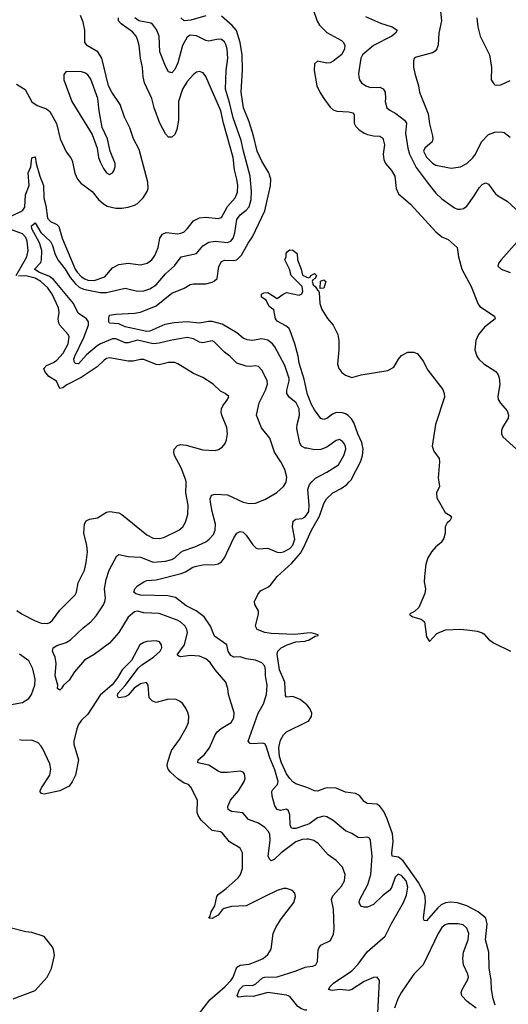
# Model space of a CAD drawing. Header units: inches. Extents: x 2134017 to 2292458, y 756222 to 916513.
# Tile 215 of 256: x 2188151 to 2191297, y 876635 to 882977. Entities that reach past the tile are written whole.
import ezdxf

# ---------------------------------------------------------------- set-up
doc = ezdxf.new("R2010")
doc.units = ezdxf.units.IN
doc.header["$MEASUREMENT"] = 0
for name, color, linetype in [('C1887', 7, 'Continuous'), ('C1888', 7, 'Continuous'), ('C1897', 7, 'Continuous'), ('C1898', 7, 'Continuous')]:
    doc.layers.add(name, color=color, linetype=linetype)

msp = doc.modelspace()

# ---------------------------------------------------------------- linework, layer by layer
at = {"layer": 'C1887', "color": 5}
for points, elevation in [([(2188132.3, 879172.3), (2188166.7, 879146.8), (2188246.4, 879106.4), (2188290, 879090.1), (2188330, 879087), (2188346.1, 879093.9), (2188363.7, 879110), (2188410, 879172.9), (2188507.7, 879272.3), (2188516.9, 879290), (2188527.6, 879350), (2188568.2, 879431.8), (2188579.6, 879480.4), (2188587, 879550), (2188584.2, 879590), (2188564.7, 879670), (2188567.8, 879730), (2188579.6, 879750), (2188600.7, 879759.3), (2188652.4, 879767.6), (2188710, 879805.7), (2188731.1, 879808.9), (2188790, 879799.6), (2188810, 879790.2), (2188970, 879658.2), (2189010, 879637.9), (2189050, 879635.3), (2189079.1, 879640.9), (2189175.4, 879690), (2189202.4, 879710), (2189220, 879740), (2189233.5, 879790), (2189236.5, 879850), (2189222.2, 879930), (2189224.2, 879990), (2189222.3, 880000)], 280), ([(2190000, 877698.5), (2189970, 877695.5), (2189930, 877680.4), (2189835, 877610), (2189790, 877567), (2189770, 877559.8), (2189759.8, 877570), (2189751.7, 877590), (2189765, 877690), (2189761.4, 877730), (2189752, 877750), (2189730, 877772.8), (2189690, 877802.2), (2189625.3, 877825.3), (2189587.8, 877867.8), (2189515.8, 877875.8), (2189493.5, 877890), (2189491.9, 877910), (2189507.8, 877950), (2189559.3, 878010), (2189597.3, 878070), (2189602.6, 878090), (2189599.5, 878119.5), (2189591, 878131), (2189570, 878136), (2189490, 878128), (2189449, 878129), (2189430, 878136), (2189370, 878175.1), (2189299.5, 878190), (2189301.3, 878210), (2189338.3, 878241.7), (2189372.6, 878287.4), (2189409.8, 878370), (2189423.5, 878390), (2189448.9, 878411.1), (2189512.3, 878450), (2189530, 878480.7), (2189532.3, 878512.3), (2189496, 878630), (2189490.9, 878670), (2189479.2, 878710), (2189410.6, 878790), (2189377.6, 878837.6), (2189350, 878859.2), (2189310, 878876.3), (2189250, 878881.2), (2189190, 878873.8), (2189176.8, 878876.8), (2189166.4, 878886.4), (2189213.3, 878950), (2189231.4, 879030), (2189227.9, 879050), (2189217.2, 879070), (2189190, 879095.7), (2189165.1, 879110), (2189050, 879152.9), (2188950, 879155.6), (2188910, 879166.3), (2188890, 879163.1), (2188850, 879128.6), (2188789.7, 879030.3), (2188730, 878961.4), (2188631.3, 878888.7), (2188568.8, 878851.2), (2188504.3, 878775.7), (2188470, 878723.5), (2188433, 878690), (2188421, 878670), (2188410, 878659), (2188395.3, 878670), (2188396, 878690), (2188380.3, 878750), (2188386.5, 878830), (2188379.8, 878870), (2188362.6, 878910), (2188367, 878930), (2188390, 878945.2), (2188450, 878965.2), (2188478.5, 878981.5), (2188560.3, 879059.7), (2188610, 879097.5), (2188643.2, 879136.8), (2188691.2, 879208.8), (2188700.5, 879230), (2188703.9, 879250), (2188697.7, 879310), (2188707.8, 879372.2), (2188728.2, 879431.8), (2188776.3, 879523.7), (2188790, 879532.7), (2188850, 879518.3), (2188930, 879514.5), (2189010, 879483), (2189090, 879490.1), (2189130, 879499), (2189150, 879510.2), (2189190, 879547.8), (2189204.3, 879555.7), (2189279, 879581), (2189350, 879614.7), (2189370.9, 879630), (2189398.4, 879661.6), (2189409.8, 879690), (2189411.4, 879728.6), (2189390.4, 879810), (2189380.5, 879870), (2189378.2, 879890), (2189385.9, 879914.1), (2189410, 879920.2), (2189490, 879917.6), (2189590, 879868.5), (2189630, 879860.2), (2189670, 879862.7), (2189730, 879885.5), (2189807.6, 879932.4), (2189850.8, 879970), (2189865.3, 879994.7), (2189866.2, 880000)], 260), ([(2190000, 877791.5), (2189992.1, 877787.9), (2189930, 877768.3), (2189910, 877766.4), (2189902.3, 877770), (2189892.5, 877790), (2189890, 877855.3), (2189881.3, 877881.3), (2189870, 877891.1), (2189830, 877882.8), (2189810, 877888.9), (2189793.6, 877913.6), (2189776.3, 877976.3), (2189775.4, 878004.6), (2189781.5, 878018.5), (2189811.9, 878050), (2189815, 878070), (2189794.4, 878145.6), (2189762.7, 878222.7), (2189738.5, 878298.5), (2189730, 878312.8), (2189717.9, 878317.9), (2189650, 878311.9), (2189635.5, 878315.5), (2189623.5, 878330), (2189687.9, 878510), (2189720.9, 878570), (2189741.2, 878630), (2189745, 878690), (2189733.2, 878750), (2189734.8, 878790), (2189730, 878812.5), (2189710, 878833.4), (2189670, 878851.4), (2189610, 878860.2), (2189570, 878873.5), (2189530, 878871.9), (2189510, 878882.3), (2189494.2, 878910), (2189485.6, 878950), (2189405.7, 879005.7), (2189380.3, 879070), (2189340.2, 879130), (2189288.3, 879170), (2189222.4, 879202.4), (2189155.4, 879255.4), (2189105.4, 879265.4), (2188930.4, 879270.4), (2188898.6, 879278.6), (2188886.8, 879290), (2188892.2, 879310), (2188909.8, 879330), (2188950, 879356.6), (2188970, 879363.8), (2189030, 879369.6), (2189191.1, 879408.9), (2189219.4, 879420.6), (2189266.9, 879450), (2189290, 879457.4), (2189330, 879465.7), (2189410, 879467.3), (2189430, 879472.1), (2189450, 879484.7), (2189469.3, 879510.7), (2189530, 879639.6), (2189550, 879668.8), (2189570, 879681.1), (2189590, 879675.6), (2189610, 879657), (2189653.5, 879593.5), (2189673.1, 879573.1), (2189690, 879568.8), (2189750, 879573.6), (2189808.3, 879548.3), (2189830, 879545.7), (2189850, 879549.1), (2189890, 879571.2), (2189910, 879591.6), (2189923.6, 879630), (2189907.2, 879710), (2189913.3, 879746.7), (2189930, 879759.7), (2189970, 879763.9), (2189990, 879773.8), (2190000, 879789.6)], 240), ([(2190000, 879024.9), (2189922.7, 879017.3), (2189770, 879024.1), (2189729.2, 879030), (2189679.5, 879050), (2189669.6, 879070.4), (2189689, 879150), (2189689, 879170), (2189665.2, 879210), (2189664, 879230), (2189684.7, 879275.3), (2189701.2, 879298.8), (2189750, 879322), (2189765.6, 879334.4), (2189808.3, 879390), (2189904.1, 879475.9), (2189959.1, 879540.9), (2189981.1, 879578.9), (2190000, 879622.1)], 220), ([(2189303.5, 876570), (2189375.9, 876664.1), (2189475, 876750), (2189513.4, 876790), (2189526.6, 876810), (2189550, 876873.7), (2189570, 876886.5), (2189630, 876893.4), (2189674.5, 876910), (2189719.6, 876930), (2189750, 876955.3), (2189770.8, 876990), (2189784.4, 877090), (2189799.7, 877130), (2189830, 877179.3), (2189915.6, 877290), (2189927.8, 877330), (2189923.6, 877350), (2189908.5, 877368.5), (2189870, 877381.5), (2189850, 877380.8), (2189810, 877367.4), (2189729.7, 877330.3), (2189610.1, 877269.9), (2189515.3, 877264.7), (2189467.5, 877252.5), (2189456.1, 877243.9), (2189430, 877208.2), (2189390, 877187.8), (2189369.2, 877190), (2189377.5, 877202.5), (2189384.7, 877230), (2189407.6, 877270), (2189421.3, 877330), (2189430, 877343), (2189480.2, 877379.8), (2189557.4, 877450), (2189572.8, 877470), (2189586.9, 877510), (2189587.1, 877610), (2189570, 877639.7), (2189501.4, 877681.4), (2189457.5, 877737.5), (2189444.8, 877744.8), (2189390, 877755.2), (2189320.3, 877820.3), (2189300.3, 877850), (2189294.6, 877870), (2189296, 877950), (2189253.6, 878033.6), (2189237.6, 878050), (2189210, 878060.3), (2189170, 878086.5), (2189122.5, 878130), (2189108, 878150), (2189102, 878170), (2189103.7, 878190), (2189129.9, 878270.1), (2189180.2, 878339.8), (2189224.3, 878415.7), (2189239.3, 878450), (2189240.9, 878490), (2189234.5, 878514.5), (2189222.2, 878542.2), (2189202, 878570), (2189185.2, 878585.2), (2189158.1, 878598.1), (2189110, 878599.5), (2189030, 878579.2), (2189006.4, 878586.4), (2188986, 878610), (2188978.5, 878690), (2188967.8, 878707.8), (2188930, 878698.3), (2188887.9, 878672.1), (2188850, 878626.2), (2188830, 878615.7), (2188788.5, 878608.5), (2188781, 878621), (2188783.5, 878636.5), (2188831.2, 878688.8), (2188917.3, 878802.7), (2188938.3, 878821.7), (2189012.4, 878870), (2189055.8, 878910), (2189066.9, 878930), (2189063.5, 878950), (2189051.3, 878970), (2189030, 878976.9), (2188970, 878971.1), (2188950, 878966), (2188924.4, 878950), (2188870.4, 878850), (2188812, 878790), (2188781.4, 878738.6), (2188747, 878693), (2188670, 878625.1), (2188590, 878503.7), (2188550, 878465.1), (2188530, 878436.2), (2188518.5, 878410), (2188499.6, 878330), (2188499.2, 878310), (2188529.1, 878210), (2188510.2, 878110), (2188490, 878067), (2188470, 878039.6), (2188410.8, 878010), (2188310, 877988.6), (2188291.8, 877991.8), (2188284.2, 878004.2), (2188282.4, 878010), (2188291.6, 878030), (2188345.1, 878110), (2188352.3, 878150), (2188344.5, 878184.5), (2188300.2, 878280.2), (2188290, 878298), (2188270, 878318.3), (2188230, 878337.3), (2188170, 878334.4), (2188150, 878339.3)], 280), ([(2190000, 878564.8), (2189958.3, 878598.3), (2189910, 878617), (2189870, 878614), (2189863.9, 878623.9), (2189859, 878710), (2189823.9, 878790), (2189808.2, 878890), (2189813.3, 878910), (2189835.8, 878930), (2189873.3, 878950), (2189930, 878970.2), (2189990, 878974.6), (2190000, 878977.4)], 220), ([(2187950, 878540.7), (2188170, 878578.5), (2188210, 878604.9), (2188227.9, 878630), (2188248.2, 878690), (2188251.3, 878730), (2188236, 878796), (2188210, 878847.8), (2188149.8, 878889.8)], 280), ([(2190000, 878031.2), (2189930, 878054.8), (2189910, 878067.6), (2189890, 878089.1), (2189870, 878120.3), (2189837.3, 878190), (2189824.1, 878230), (2189819.9, 878290), (2189830, 878336.1), (2189849.3, 878370), (2189870, 878390.1), (2190000, 878453.5)], 220), ([(2188108.7, 876670), (2188250, 876724.4), (2188327.3, 876810), (2188355.5, 876864.5), (2188376, 876950), (2188369.7, 876990), (2188358, 877010), (2188310, 877072), (2188230, 877098), (2188190, 877100.7), (2188090, 877127.3)], 320), ([(2190000, 876597.6), (2189990, 876597.3), (2189965, 876605), (2189941.6, 876621.6), (2189890, 876685.1), (2189870, 876693.8), (2189750, 876710.8), (2189654.6, 876685.4), (2189610, 876687.9), (2189560.9, 876680.9), (2189551.1, 876691.1), (2189565.7, 876730), (2189590, 876754.3), (2189610, 876758.8), (2189650, 876756), (2189672.6, 876767.4), (2189715, 876805), (2189730, 876810.5), (2189810, 876812.4), (2189931.5, 876850), (2189990, 876874.5), (2190000, 876875.8)], 260)]:
    msp.add_lwpolyline(points, dxfattribs=dict(at, elevation=elevation))
at = {"layer": 'C1888', "color": 5}
for points, elevation in [([(2188064.2, 881695.8), (2188158.1, 881741.9), (2188170.7, 881750), (2188184.5, 881770), (2188189.1, 881850), (2188213.2, 881910), (2188207, 881990), (2188223.9, 882030), (2188230, 882087.3), (2188250, 882094), (2188257.4, 882050), (2188281.4, 881970), (2188305.1, 881910), (2188307, 881830), (2188319.4, 881779.4), (2188330, 881699.7), (2188350, 881676.4), (2188390, 881657.7), (2188404.2, 881644.2), (2188425.1, 881570), (2188508, 881370), (2188520.8, 881350), (2188550, 881320.7), (2188570, 881308.5), (2188590, 881300.3), (2188630, 881297.6), (2188699.5, 881320.5), (2188750, 881379), (2188790, 881400.1), (2188850, 881408.2), (2188930, 881397.7), (2188971.4, 881408.6), (2189002.2, 881430), (2189021.1, 881458.9), (2189042.6, 881510), (2189054.6, 881570), (2189070, 881596.5), (2189094.1, 881605.9), (2189170, 881598.7), (2189196.3, 881603.7), (2189210, 881610.2), (2189230, 881629.2), (2189270, 881681), (2189310, 881700.8), (2189350, 881704.5), (2189430, 881695.9), (2189450, 881703.8), (2189490, 881774.8), (2189538.8, 881830), (2189553.4, 881866.6), (2189555.1, 881910), (2189549.9, 881950), (2189534.4, 882010), (2189525.8, 882090), (2189464.3, 882310), (2189446.5, 882390), (2189350.6, 882610.6), (2189333.8, 882633.8), (2189310, 882642.7), (2189290, 882638), (2189270, 882624.5), (2189230, 882578), (2189199.6, 882530), (2189174.1, 882450), (2189174.3, 882330), (2189164, 882270), (2189150, 882237.4), (2189130, 882221.1), (2189110, 882221.1), (2189090, 882241.7), (2189053.7, 882310), (2189016.4, 882410), (2189003.2, 882470), (2188954.5, 882570), (2188945.4, 882610), (2188941.4, 882670), (2188928.7, 882730), (2188920.2, 882810), (2188909.9, 882850), (2188900.7, 882870), (2188878.5, 882898.5), (2188804.5, 882950), (2188788.3, 882970), (2188787.1, 882990)], 280), ([(2188130, 882562.4), (2188187.1, 882527.1), (2188230, 882448.4), (2188264.4, 882424.4), (2188323.3, 882403.3), (2188346.5, 882386.5), (2188387.8, 882307.8), (2188411, 882210), (2188450, 882125.3), (2188479, 882090), (2188489.2, 882070), (2188507.5, 881987.5), (2188523.2, 881950), (2188544.7, 881924.7), (2188617.3, 881870), (2188659, 881819), (2188690.2, 881790.2), (2188715.4, 881775.4), (2188770, 881762.8), (2188810, 881762.2), (2188850.7, 881769.3), (2188890, 881781.5), (2188910, 881792.7), (2188946.4, 881830), (2188972.7, 881870), (2188978.4, 881890), (2188976.5, 881930), (2188921.1, 882141.1), (2188884.1, 882210), (2188860.4, 882280.4), (2188825.6, 882350), (2188797.8, 882430), (2188745, 882510), (2188724.1, 882550), (2188680.8, 882730), (2188654, 882770), (2188587.7, 882807.7), (2188569.8, 882830), (2188570.9, 882910), (2188560.4, 882960.5), (2188543, 883003)], 320), ([(2189866.2, 880000), (2189871.4, 880031.4), (2189859.5, 880079.5), (2189833.1, 880130), (2189791.6, 880191.6), (2189762, 880282), (2189708.9, 880348.9), (2189676.8, 880430), (2189694.4, 880510), (2189733.6, 880590), (2189746.5, 880630), (2189744, 880650), (2189730, 880682.4), (2189710, 880720.5), (2189690, 880743.5), (2189670, 880748.5), (2189637.7, 880742.3), (2189610, 880744.3), (2189550, 880765.3), (2189504.7, 880810), (2189470, 880834.5), (2189402.7, 880902.7), (2189390, 880907.6), (2189330, 880895.8), (2189310, 880900.6), (2189270, 880922), (2189230, 880929.1), (2189130, 880913), (2189050, 880892.7), (2189010, 880889.4), (2188910, 880912.1), (2188850, 880894.8), (2188830, 880895.8), (2188770, 880921.2), (2188750, 880921.6), (2188672.8, 880890), (2188650, 880875.8), (2188582.4, 880817.6), (2188530, 880759.4), (2188510, 880761.8), (2188503.9, 880770), (2188500.4, 880790), (2188506.4, 880810), (2188565.3, 880930), (2188594.3, 881010), (2188594.4, 881030), (2188581.7, 881050), (2188527.7, 881087.7), (2188497, 881150), (2188370, 881304.6), (2188343.8, 881323.8), (2188275.3, 881350), (2188247.2, 881370), (2188287.2, 881412.8), (2188292.8, 881430), (2188293.9, 881490), (2188279.7, 881539.7), (2188228.9, 881630), (2188227.9, 881650), (2188250, 881669), (2188287.3, 881607.3), (2188350, 881547.8), (2188363.6, 881523.6), (2188378.4, 881470), (2188397.8, 881430), (2188445.2, 881370), (2188476, 881316), (2188510, 881275.9), (2188535.1, 881255.1), (2188561.9, 881241.9), (2188670, 881219.9), (2188710, 881220.7), (2188830, 881248.3), (2188910, 881227.4), (2188950, 881230.2), (2188990, 881243.5), (2189030, 881269.3), (2189090, 881341), (2189149.2, 881390.7), (2189191.3, 881448.7), (2189289.1, 881470.9), (2189330, 881520.2), (2189370, 881543.5), (2189410, 881550.1), (2189490, 881542.7), (2189510.3, 881549.7), (2189526.4, 881570), (2189536.3, 881603.7), (2189549.2, 881690.8), (2189570, 881719.4), (2189610.3, 881749.7), (2189628.2, 881771.8), (2189641.3, 881818.7), (2189644.3, 881870), (2189635.4, 881970), (2189591.5, 882130), (2189578.1, 882198.1), (2189525.6, 882345.6), (2189503.4, 882443.4), (2189477.3, 882530), (2189480.9, 882650), (2189491.2, 882730), (2189487, 882787), (2189478.1, 882818.1), (2189470, 882834.4), (2189450, 882849), (2189430, 882852.2), (2189370, 882838.9), (2189350, 882842.2), (2189290, 882872.5), (2189250, 882876.8), (2189230, 882864.1), (2189200.7, 882810), (2189170, 882698.4), (2189150, 882655.6), (2189130, 882634), (2189110, 882640.9), (2189090, 882678), (2189054.2, 882770), (2189050.5, 882870), (2189033.3, 882913.3), (2189007.6, 882947.6), (2188995.6, 882955.6), (2188918.7, 882970), (2188892.1, 882990)], 260), ([(2190000, 880216.2), (2189990, 880218), (2189965.3, 880230), (2189955.9, 880250), (2189935.3, 880344.7), (2189937.2, 880370), (2189952, 880428), (2189950, 880471.5), (2189931.7, 880510), (2189885.6, 880545.6), (2189871.9, 880570), (2189871.6, 880590), (2189887.5, 880650), (2189886.4, 880666.4), (2189859.1, 880750), (2189793.8, 880870), (2189778.2, 880890), (2189750, 880912.4), (2189710, 880922.3), (2189650, 880911.1), (2189615.3, 880915.3), (2189590, 880926.5), (2189550, 880959.1), (2189454.9, 881014.9), (2189390, 881033.1), (2189366.4, 881033.6), (2189310, 881022.9), (2189230, 881031.4), (2189145.2, 881025.2), (2189086.3, 881013.7), (2188990, 880971.3), (2188970, 880969.1), (2188830, 880999.3), (2188790, 881018.2), (2188730, 881022), (2188725.1, 881030), (2188724.4, 881055.6), (2188730, 881073.4), (2188770, 881081.1), (2188890, 881087.5), (2188930, 881094), (2189030, 881135), (2189130, 881215.4), (2189210, 881247.9), (2189250, 881271.9), (2189270, 881276.6), (2189350, 881276.4), (2189390, 881285.7), (2189405.8, 881294.2), (2189422, 881310), (2189432.8, 881387.2), (2189450, 881418.5), (2189470, 881428.5), (2189530, 881426.9), (2189548.7, 881431.3), (2189579.1, 881460.9), (2189621.6, 881538.4), (2189650, 881578.4), (2189730, 881745.7), (2189766.5, 881906.5), (2189767.8, 881950), (2189755.8, 881990), (2189710, 882065.7), (2189679.9, 882130), (2189656.7, 882230), (2189630, 882319.7), (2189592.5, 882410), (2189576.9, 882510), (2189586.9, 882653.2), (2189583, 882750), (2189571.7, 882830), (2189547.3, 882907.3), (2189520.2, 882940.2), (2189450, 883000.4)], 240), ([(2189350, 883002), (2189254.1, 882974.1), (2189209.4, 882970), (2189189.8, 882989.8)], 240), ([(2188129.4, 881329.4), (2188197.8, 881450), (2188205.2, 881490), (2188199.6, 881550), (2188190, 881574.5), (2188170, 881597.7), (2188088.1, 881628.1)], 280), ([(2190000, 880581.5), (2189982.1, 880662.1), (2189950, 880765.2), (2189943.4, 880810), (2189922.7, 880890), (2189893.7, 880973.7), (2189886.9, 880986.9), (2189864.9, 881004.9), (2189810, 881035.3), (2189799, 881050), (2189788, 881108), (2189758, 881130), (2189738, 881170), (2189708.7, 881190), (2189708, 881210), (2189723.1, 881216.9), (2189750, 881218.8), (2189810, 881182), (2189848, 881210), (2189870, 881218.8), (2189950, 881202.8), (2189968.9, 881211.1), (2189973.6, 881226.4), (2189970, 881258), (2189899, 881330), (2189888.7, 881370), (2189858, 881430), (2189868, 881450), (2189868, 881470), (2189876.4, 881483.6), (2189890, 881494), (2189910, 881492), (2189938, 881470), (2189941, 881430), (2189962.8, 881370), (2189971.6, 881331.6), (2190000, 881318.6)], 220), ([(2189222.3, 880000), (2189220.4, 880010), (2189191.9, 880090), (2189148.4, 880170), (2189143.1, 880190), (2189145.4, 880210), (2189166.5, 880233.5), (2189190, 880240.2), (2189224.1, 880235.9), (2189330, 880207.3), (2189410, 880201.2), (2189432.4, 880207.6), (2189456, 880224), (2189473.7, 880246.3), (2189484, 880270), (2189489.8, 880310), (2189485.3, 880350), (2189452.6, 880430), (2189449.7, 880450), (2189451.1, 880470), (2189458.9, 880490), (2189489.3, 880530), (2189497.2, 880550), (2189475.3, 880570), (2189444.8, 880584.8), (2189396.2, 880630), (2189330, 880673.3), (2189270, 880698), (2189170, 880761.3), (2189150, 880768.2), (2189110, 880769.8), (2189050, 880754.6), (2189030, 880755.9), (2188950, 880787.2), (2188930, 880788.4), (2188881.9, 880778.1), (2188850, 880776.8), (2188730, 880799), (2188710, 880794.3), (2188695, 880785), (2188650, 880740.6), (2188547.1, 880672.9), (2188455.7, 880624.3), (2188430, 880605.5), (2188410, 880600.5), (2188388.3, 880648.3), (2188338.2, 880678.2), (2188312.6, 880710), (2188307.8, 880730), (2188324.5, 880750), (2188370, 880768.7), (2188390, 880783.4), (2188430.4, 880830), (2188463, 880890), (2188470, 880934.5), (2188463.1, 880950), (2188409.4, 881009.4), (2188402.4, 881022.4), (2188398.4, 881050), (2188404.7, 881090), (2188401.9, 881121.9), (2188360.1, 881210), (2188332.8, 881250), (2188286.7, 881290), (2188251.1, 881311.1), (2188190, 881328.1), (2188144.3, 881324.3)], 280)]:
    msp.add_lwpolyline(points, dxfattribs=dict(at, elevation=elevation))
at = {"layer": 'C1888', "color": 5, "elevation": 340}
msp.add_lwpolyline([(2188450, 882643.7), (2188434.9, 882625.1), (2188435.3, 882590), (2188487.8, 882450), (2188618.6, 882238.6), (2188649.2, 882150), (2188658.8, 882090), (2188670, 882061.6), (2188690, 882018.4), (2188710, 881990.4), (2188730, 881980.4), (2188750, 881990.5), (2188757.4, 882002.6), (2188766.9, 882030), (2188767.1, 882050), (2188733.1, 882130), (2188715.8, 882210), (2188683.1, 882283.1), (2188662.9, 882390), (2188654.3, 882470), (2188610, 882594.7), (2188590, 882622.8), (2188570, 882635.7), (2188550, 882641.6)], close=True, dxfattribs=at)
at = {"layer": 'C1897', "color": 5}
for points, elevation in [([(2190000, 879789.6), (2190012.9, 879810), (2190016.1, 879850), (2190005.8, 879950), (2190016.9, 879983.1), (2190033.1, 880000)], 240), ([(2190000, 879622.1), (2190029.8, 879690), (2190080.9, 879779.1), (2190110, 879860.3), (2190126, 879890), (2190167.8, 879930), (2190222.3, 879957.7), (2190257.2, 879982.8), (2190273.6, 880000)], 220), ([(2190849.9, 880000), (2190855.5, 879970), (2190836, 879930), (2190838, 879898), (2190890, 879802), (2190923.6, 879783.6), (2190931.3, 879770), (2190922, 879750), (2190904.5, 879735.5), (2190891, 879710), (2190890.6, 879669.4), (2190882.8, 879637.2), (2190866, 879610), (2190830, 879580.9), (2190803, 879550), (2190778.4, 879510), (2190766, 879470), (2190757, 879390), (2190756.4, 879356.4), (2190764, 879310), (2190759.8, 879280.2), (2190720.5, 879190), (2190694.3, 879165.7), (2190662.8, 879150), (2190664.5, 879144.5), (2190682, 879130), (2190736.2, 879116.2), (2190757.5, 879097.5), (2190770, 879002), (2190790, 878972), (2190836.5, 879023.5), (2190894, 879046), (2190990, 879051), (2191050, 879044.9), (2191097.5, 879037.5), (2191130, 879026.8), (2191140.7, 879020.7), (2191170, 878986.8), (2191202.5, 878962.5), (2191311, 878910)], 220), ([(2190000, 878977.4), (2190010, 878980.3), (2190054.2, 879005.8), (2190074, 879010), (2190074, 879014), (2190027.6, 879027.6), (2190000, 879024.9)], 220), ([(2190000, 878453.5), (2190010, 878458.4), (2190030.7, 878489.3), (2190031.7, 878510), (2190019.8, 878539.8), (2190002.7, 878562.7), (2190000, 878564.8)], 220), ([(2191213.3, 876630), (2191200.3, 876670), (2191189.8, 876730), (2191186.1, 876790), (2191173.7, 876870), (2191172.1, 876970), (2191151.1, 877050), (2191161.1, 877150), (2191152.7, 877190), (2191103.1, 877230), (2191030, 877269.1), (2190970, 877288.4), (2190926.2, 877293.8), (2190892.2, 877287.8), (2190865.4, 877274.6), (2190843.4, 877256.6), (2190770, 877172.7), (2190755.3, 877175.3), (2190752.3, 877192.3), (2190764.1, 877290), (2190761.8, 877330), (2190755.3, 877350), (2190718.9, 877418.9), (2190619.6, 877559.6), (2190590, 877582), (2190549.7, 877590), (2190547.9, 877607.9), (2190556.6, 877683.4), (2190551.9, 877731.9), (2190517.3, 877830), (2190496.2, 877876.2), (2190471.1, 877911.1), (2190450, 877924), (2190388.8, 877928.8), (2190370, 877941.8), (2190338.8, 877978.8), (2190313.1, 877993.1), (2190250, 878000.8), (2190190, 878026.2), (2190131.7, 878028.3), (2190114.1, 878025.9), (2190070, 878007.3), (2190050, 878009.5), (2190010, 878027.8), (2190000, 878031.2)], 220), ([(2190454.5, 876534.5), (2190468.2, 876788.2), (2190453.3, 876810), (2190430, 876807.7), (2190370, 876782.7), (2190290, 876729.8), (2190270, 876722.9), (2190210, 876729.9), (2190164.4, 876724.4), (2190140.7, 876730), (2190151, 876750), (2190170.9, 876770), (2190290, 876851.1), (2190330, 876894.4), (2190387.7, 876972.3), (2190505.6, 877074.4), (2190545.1, 877154.9), (2190621.8, 877290), (2190642.3, 877337.7), (2190650.8, 877389.2), (2190639, 877430), (2190610, 877465.2), (2190587.6, 877472.4), (2190570, 877454.8), (2190548, 877392), (2190534.7, 877370), (2190487.4, 877332.6), (2190430, 877276.8), (2190390, 877261.1), (2190370, 877259.8), (2190347.6, 877267.6), (2190338, 877290), (2190341.8, 877310), (2190393.6, 877406.4), (2190413.1, 877470), (2190420.3, 877590), (2190411, 877691), (2190404.1, 877704.1), (2190390, 877712), (2190350, 877706.3), (2190330, 877709.7), (2190290, 877735.4), (2190250, 877753), (2190170, 877819.8), (2190130, 877842.7), (2190110, 877847.7), (2190070, 877835.8), (2190019.6, 877800.4), (2190000, 877791.5)], 240), ([(2190000, 876875.8), (2190039, 876881), (2190057.6, 876890), (2190068.5, 876911.5), (2190073.4, 876986.6), (2190078.9, 877001.1), (2190090, 877015.8), (2190153.7, 877046.3), (2190172.3, 877087.7), (2190175.8, 877124.2), (2190171.4, 877248.6), (2190159.1, 877310), (2190167.3, 877332.7), (2190223.7, 877396.3), (2190242, 877430), (2190246.5, 877470), (2190230, 877518), (2190190, 877560.5), (2190137, 877597), (2190073.5, 877670), (2190046, 877690), (2190010, 877699.5), (2190000, 877698.5)], 260), ([(2191089.8, 876610), (2191033.6, 876653.6), (2190999.1, 876690), (2190993.3, 876710), (2190999.8, 876730), (2191035.4, 876790), (2191040.5, 876810), (2191037.6, 876830), (2191008.8, 876888.8), (2191004.1, 876930), (2191009.8, 876970), (2191039.9, 877050), (2191042.7, 877090), (2191030, 877125.4), (2191006.1, 877146.1), (2190973.7, 877153.7), (2190910, 877153.4), (2190890, 877147.2), (2190869, 877130), (2190845, 877090), (2190750.2, 876889.8), (2190690, 876828), (2190610, 876713.7), (2190586, 876670), (2190565.6, 876610)], 240)]:
    msp.add_lwpolyline(points, dxfattribs=dict(at, elevation=elevation))
at = {"layer": 'C1898', "color": 5}
for points, elevation in [([(2190038.6, 883050), (2190067.5, 882967.5), (2190082.4, 882942.4), (2190130, 882894.9), (2190223.8, 882843.8), (2190237.4, 882830), (2190245.5, 882810), (2190243.2, 882790), (2190226.1, 882753.9), (2190170, 882709.8), (2190150, 882698.8), (2190130, 882696.8), (2190070, 882710.6), (2190050, 882693.6), (2190048.1, 882650), (2190064.1, 882550), (2190083.5, 882510), (2190110, 882470.3), (2190150, 882414), (2190170, 882396.5), (2190193.2, 882386.8), (2190270, 882383.5), (2190296.7, 882376.7), (2190304.8, 882364.8), (2190305.6, 882310), (2190315.8, 882290), (2190335.2, 882270), (2190370, 882245.4), (2190390, 882237.8), (2190428.8, 882228.8), (2190470, 882227.7), (2190490, 882213.7), (2190500.1, 882170), (2190491.7, 882110), (2190496.5, 882076.5), (2190507.1, 882050), (2190545.9, 882005.9), (2190566.4, 881970), (2190576.5, 881890), (2190590, 881855.5), (2190668.1, 881788.1), (2190830, 881610.4), (2190870, 881579.1), (2190910, 881560.7), (2190968.2, 881510), (2190977, 881450), (2190997.9, 881370), (2191057.4, 881257.4), (2191103.7, 881143.7), (2191113.4, 881130), (2191208.3, 881068.3), (2191212, 881050), (2191143.6, 880996.4), (2191106.2, 880950), (2191088.3, 880910), (2191082, 880850), (2191094.3, 880810), (2191107.4, 880790), (2191141, 880761), (2191217.4, 880710), (2191232.3, 880690), (2191239.1, 880670), (2191242.4, 880630), (2191230.2, 880550), (2191232.7, 880530), (2191246.9, 880506.9), (2191290, 880458), (2191299.5, 880430), (2191297.4, 880410), (2191259.5, 880350), (2191254, 880330), (2191254.4, 880310), (2191261.6, 880290), (2191350.4, 880210)], 240), ([(2190857.4, 883070), (2190866.8, 882970), (2190850.8, 882890), (2190845.2, 882814.8), (2190837.3, 882790), (2190825.7, 882774.3), (2190810, 882764.4), (2190704.6, 882735.4), (2190692.4, 882727.6), (2190687.2, 882712.8), (2190687.8, 882672.2), (2190696.1, 882630), (2190719.6, 882550), (2190726.7, 882510), (2190781.1, 882370), (2190790, 882306.8), (2190809.1, 882230), (2190811.6, 882210), (2190806.5, 882190), (2190760.2, 882150), (2190752.2, 882130), (2190770, 882091.7), (2190810, 882052.9), (2190830, 882040.3), (2190930, 882020.9), (2190990, 882029.1), (2191030, 882050.2), (2191070, 882087.3), (2191086.4, 882110), (2191125.4, 882190), (2191170, 882237.1), (2191210, 882252.6), (2191250, 882254.9), (2191271.3, 882251.3), (2191310, 882220.4)], 280), ([(2190378.3, 882998.3), (2190474.2, 882954.2), (2190550.6, 882930), (2190581.3, 882910), (2190571.6, 882890), (2190546.5, 882870), (2190429.4, 882810.6), (2190358.6, 882750), (2190348.1, 882730), (2190333.8, 882630), (2190334.7, 882610), (2190340.2, 882590), (2190352.4, 882570), (2190380.3, 882550), (2190410, 882540.1), (2190470, 882542), (2190492.4, 882532.4), (2190504.5, 882510), (2190507.2, 882470), (2190503.6, 882450), (2190515.3, 882410), (2190533.8, 882393.8), (2190573.6, 882373.6), (2190628.9, 882330), (2190638, 882318), (2190642.2, 882310), (2190634.8, 882245.2), (2190650.1, 882150), (2190661.2, 882110), (2190704.8, 882024.8), (2190780.9, 881920.9), (2190830, 881860.2), (2190870, 881823.2), (2190950, 881764.7), (2190970, 881757.1), (2190990, 881756.5), (2191010, 881761.2), (2191030, 881776), (2191078.5, 881841.5), (2191110, 881894), (2191130, 881916.4), (2191150, 881926), (2191170, 881917.3), (2191215.6, 881855.6), (2191237.7, 881837.7), (2191290, 881808.4), (2191374.4, 881730)], 260), ([(2191095.2, 882990), (2191101.4, 882930), (2191115.5, 882870), (2191176, 882750), (2191189.3, 882670), (2191186.5, 882590), (2191203.4, 882563.4), (2191210, 882558), (2191230, 882555.2), (2191250, 882558.5), (2191310, 882585.5)], 320), ([(2191354.8, 881545.2), (2191250.6, 881430), (2191237.3, 881410), (2191230.8, 881390), (2191251, 881370), (2191310, 881348.7)], 260), ([(2190000, 881318.6), (2190010, 881314), (2190022, 881318), (2190026, 881330), (2190050, 881342), (2190062, 881330), (2190054, 881310), (2190038, 881302), (2190034, 881290), (2190042, 881270), (2190056.9, 881256.9), (2190070, 881234), (2190074, 881234), (2190079.6, 881219.6), (2190084.7, 881150), (2190097.6, 881110), (2190133.3, 881053.3), (2190170.6, 881010), (2190199.1, 880950), (2190206, 880910), (2190207.2, 880850), (2190197.2, 880757.2), (2190206.7, 880730), (2190225.2, 880705.2), (2190250, 880686.4), (2190290, 880672.2), (2190350, 880690.3), (2190521.8, 880718.2), (2190560.1, 880739.9), (2190590, 880790.6), (2190610, 880814), (2190650, 880834.8), (2190690, 880834.8), (2190710, 880826), (2190726, 880810), (2190750, 880778), (2190779.9, 880719.9), (2190875.1, 880595.1), (2190884.4, 880570), (2190886.2, 880546.2), (2190827.9, 880370), (2190808.2, 880230), (2190817.4, 880197.4), (2190852.5, 880150), (2190855, 880130), (2190845.2, 880025.2), (2190849.9, 880000)], 220), ([(2190273.6, 880000), (2190286.5, 880013.5), (2190347.4, 880132.6), (2190359.4, 880170), (2190362.9, 880210), (2190353.9, 880253.9), (2190327.9, 880310), (2190302, 880382), (2190286.9, 880406.9), (2190267.3, 880427.3), (2190250, 880439.3), (2190230, 880445.4), (2190190, 880446), (2190164.6, 880435.4), (2190130, 880408.9), (2190110, 880401.5), (2190090, 880408.3), (2190050, 880464.1), (2190030, 880499.1), (2190002.5, 880570), (2190000, 880581.5)], 220), ([(2190033.1, 880000), (2190056.1, 880023.9), (2190130, 880063.2), (2190203.5, 880110), (2190239.2, 880170), (2190252.2, 880210), (2190249, 880230), (2190237.7, 880250), (2190230, 880260.4), (2190210, 880271.9), (2190190, 880267.3), (2190130, 880223.5), (2190090, 880208.4), (2190050, 880207.3), (2190000, 880216.2)], 240)]:
    msp.add_lwpolyline(points, dxfattribs=dict(at, elevation=elevation))
at = {"layer": 'C1898', "color": 5, "elevation": 220}
msp.add_lwpolyline([(2190086, 881246), (2190088, 881292), (2190110, 881302), (2190122, 881290), (2190110, 881248)], close=True, dxfattribs=at)

doc.saveas('drawing.dxf')
